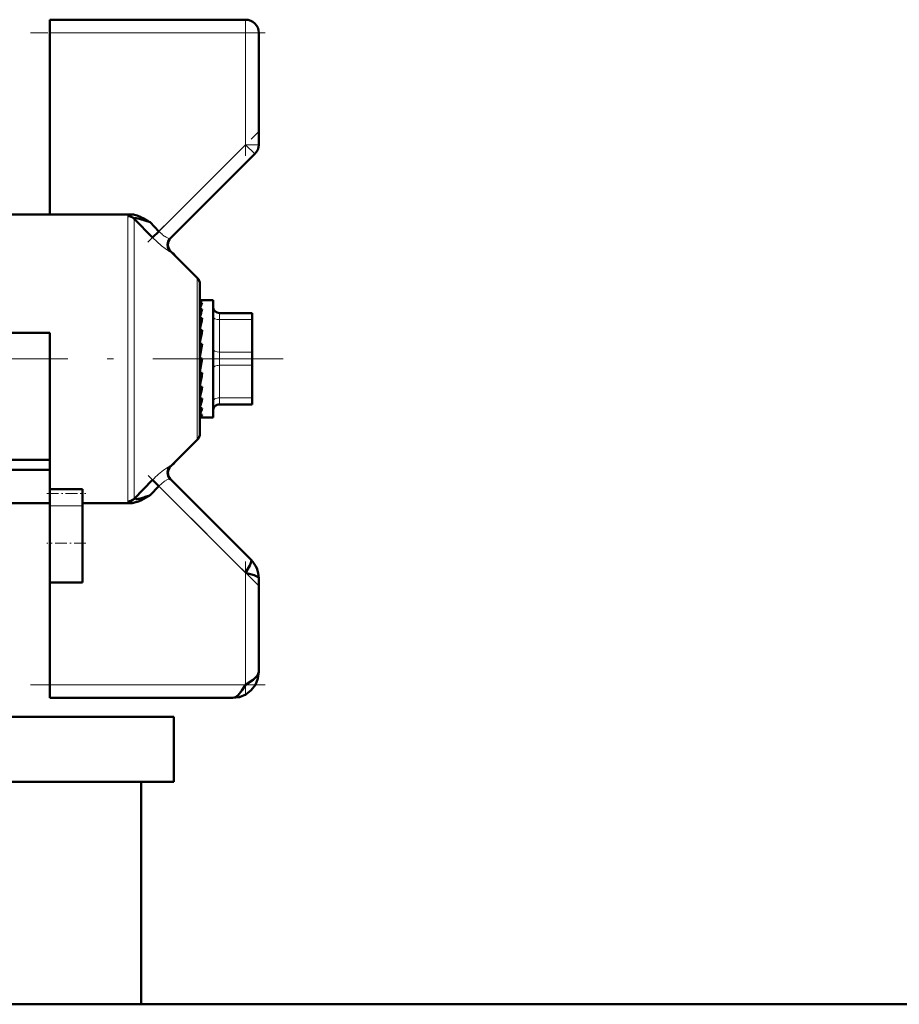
# Model space of a CAD drawing. Extents: x -1768 to 2122, y -1726 to 708.
# Tile 48 of 71: x 169 to 236, y -215 to -139. Entities that reach past the tile are written whole.
import ezdxf

# ---------------------------------------------------------------- set-up
doc = ezdxf.new("R2010")
doc.units = 0
doc.linetypes.add('DASHDOT', pattern=[18.5, 12, -3, 0.5, -3])

msp = doc.modelspace()

# ---------------------------------------------------------------- linework, layer by layer
at = {"color": 7, "lineweight": 50}
for p, q in [((171.065, -140.062), (171.065, -139.062)), ((171.065, -139.062), (186.065, -139.062)), ((171.065, -153.991), (171.065, -140.062)), ((187.065, -140.062), (187.065, -148.647)), ((180.284, -155.843), (186.772, -149.355)), ((171.065, -153.991), (165.565, -153.991)), ((177.256, -153.991), (171.065, -153.991)), ((178.927, -155.768), (177.524, -154.323)), ((178.395, -154.389), (178.572, -154.489)), ((178.572, -154.489), (178.725, -154.579)), ((178.725, -154.579), (178.747, -154.592)), ((178.747, -154.592), (179.422, -155.291)), ((178.927, -155.768), (179.422, -155.291)), ((182.36, -158.852), (180.312, -156.805)), ((180.475, -156.967), (180.511, -156.954)), ((180.514, -156.956), (180.506, -156.998)), ((180.511, -156.954), (180.514, -156.956)), ((180.631, -157.123), (180.514, -156.956)), ((182.565, -159.347), (182.565, -170.776)), ((182.587, -160.562), (182.565, -160.563)), ((182.565, -160.569), (182.742, -160.569)), ((182.565, -160.773), (182.742, -160.773)), ((182.587, -160.562), (183.565, -160.562)), ((183.565, -168.959), (183.565, -160.562)), ((182.565, -161.246), (182.742, -161.246)), ((184.065, -161.562), (186.565, -161.562)), ((186.565, -162.062), (186.565, -161.562)), ((182.565, -161.649), (182.575, -161.828)), ((182.565, -161.96), (182.742, -161.96)), ((182.565, -162.27), (182.591, -162.63)), ((186.565, -162.062), (186.565, -164.562)), ((165.565, -163.062), (171.065, -163.062)), ((171.065, -163.062), (171.065, -165.062)), ((182.565, -162.441), (182.586, -162.441)), ((182.565, -162.868), (182.742, -162.868)), ((182.565, -163.067), (182.616, -163.515)), ((186.565, -162.377), (186.565, -164.803)), ((182.742, -163.914), (182.565, -164.903)), ((182.565, -163.914), (182.742, -163.914)), ((182.565, -163.989), (182.654, -164.284)), ((182.675, -164.284), (182.654, -164.284)), ((186.565, -165.562), (186.565, -164.562)), ((171.065, -165.062), (171.065, -175.058)), ((182.742, -165.032), (182.565, -166.026)), ((182.565, -165.032), (182.742, -165.032)), ((182.565, -165.973), (182.654, -165.268)), ((182.654, -165.268), (182.695, -165.032)), ((186.565, -164.803), (186.565, -165.35)), ((186.565, -165.35), (186.565, -166.383)), ((186.565, -165.562), (186.565, -168.062)), ((182.565, -166.91), (182.623, -166.152)), ((182.565, -166.152), (182.742, -166.152)), ((186.565, -166.383), (186.565, -166.634)), ((186.565, -166.634), (186.565, -166.637)), ((186.565, -166.637), (186.565, -167.27)), ((182.565, -167.474), (182.589, -167.203)), ((182.565, -167.731), (182.596, -167.203)), ((182.565, -167.203), (182.742, -167.203)), ((182.565, -168.188), (182.569, -168.12)), ((182.565, -168.384), (182.578, -168.12)), ((182.565, -168.12), (182.742, -168.12)), ((186.565, -168.428), (186.565, -168.062)), ((182.565, -168.845), (182.742, -168.845)), ((182.742, -168.845), (182.703, -168.959)), ((183.565, -169.562), (183.565, -168.959)), ((186.565, -168.562), (184.065, -168.562)), ((186.565, -168.562), (186.565, -168.428)), ((182.565, -169.332), (182.742, -169.332)), ((182.565, -169.551), (182.742, -169.551)), ((182.687, -169.562), (183.565, -169.562)), ((182.36, -171.271), (180.312, -173.319)), ((164.631, -172.812), (171.065, -172.812)), ((171.065, -173.58), (165.565, -173.58)), ((180.511, -173.17), (180.475, -173.156)), ((180.506, -173.125), (180.514, -173.167)), ((180.514, -173.167), (180.511, -173.17)), ((180.514, -173.167), (180.631, -173)), ((177.524, -175.8), (178.927, -174.356)), ((178.927, -174.356), (179.422, -174.833)), ((186.479, -180.476), (180.284, -174.28)), ((171.065, -175.394), (171.065, -175.058)), ((171.065, -175.058), (173.565, -175.058)), ((173.565, -175.394), (173.565, -175.058)), ((178.747, -175.531), (179.422, -174.833)), ((171.065, -176.348), (171.065, -175.394)), ((173.565, -176.348), (173.565, -175.394)), ((177.524, -175.8), (177.522, -175.813)), ((178.66, -175.583), (178.395, -175.734)), ((178.747, -175.531), (178.66, -175.583)), ((171.065, -176.132), (165.565, -176.132)), ((171.065, -176.348), (171.065, -179.209)), ((173.565, -176.132), (177.256, -176.132)), ((173.565, -176.348), (173.565, -179.209)), ((171.065, -179.209), (171.065, -182.209)), ((173.565, -179.209), (173.565, -182.209)), ((187.065, -189.062), (187.065, -181.89)), ((171.065, -190.062), (171.065, -182.209)), ((173.565, -182.209), (171.065, -182.209)), ((171.065, -191.062), (171.065, -190.062)), ((185.065, -191.062), (171.065, -191.062)), ((160.325, -192.512), (180.565, -192.512)), ((180.565, -192.512), (180.565, -197.512)), ((159.9, -197.512), (180.565, -197.512)), ((178.065, -197.512), (178.065, -214.562)), ((622.565, -214.562), (160.015, -214.562)), ((178.065, -214.562), (302.315, -214.562))]:
    msp.add_line(p, q, dxfattribs=at)
at = {"color": 7, "lineweight": 18}
for p, q in [((186.065, -139.062), (186.065, -140.062)), ((186.065, -140.062), (171.065, -140.062)), ((186.065, -148.647), (186.065, -140.062)), ((186.065, -140.062), (187.065, -140.062)), ((179.422, -155.291), (186.065, -148.647)), ((186.065, -148.647), (186.772, -149.355)), ((186.065, -148.647), (187.065, -148.647)), ((177.029, -165.062), (177.029, -154.124)), ((177.524, -154.323), (177.524, -165.062)), ((182.36, -165.062), (182.36, -158.852)), ((184.065, -162.062), (184.065, -161.562)), ((184.065, -162.062), (184.065, -164.562)), ((186.565, -162.062), (184.065, -162.062)), ((184.065, -165.562), (184.065, -164.562)), ((184.065, -164.562), (186.565, -164.562)), ((177.029, -175.999), (177.029, -165.062)), ((177.524, -165.062), (177.524, -175.8)), ((182.36, -171.271), (182.36, -165.062)), ((184.065, -165.562), (184.065, -168.062)), ((186.565, -165.562), (184.065, -165.562)), ((184.065, -168.428), (184.065, -168.062)), ((184.065, -168.062), (186.565, -168.062)), ((184.065, -168.562), (184.065, -168.428)), ((186.065, -181.476), (179.422, -174.833)), ((173.565, -176.348), (171.065, -176.348)), ((186.065, -190.062), (186.065, -181.476)), ((171.065, -190.062), (186.065, -190.062))]:
    msp.add_line(p, q, dxfattribs=at)
at = {"color": 7, "linetype": 'DASHDOT', "lineweight": 18, "ltscale": 0.257574}
for p, q in [((186.065, -149.506), (186.065, -139.203)), ((186.065, -190.92), (186.065, -180.617))]:
    msp.add_line(p, q, dxfattribs=at)
at = {"color": 7, "linetype": 'DASHDOT', "lineweight": 18, "ltscale": 0.450015}
msp.add_line((187.565, -140.062), (169.565, -140.062), dxfattribs=at)
at = {"color": 7, "linetype": 'DASHDOT', "lineweight": 18, "ltscale": 0.302371}
msp.add_line((178.579, -156.133), (187.131, -147.581), dxfattribs=at)
at = {"color": 7, "linetype": 'DASHDOT', "lineweight": 18}
msp.add_line((160.44, -165.062), (188.94, -165.062), dxfattribs=at)
at = {"color": 7, "linetype": 'DASHDOT', "lineweight": 18, "ltscale": 0.296929}
msp.add_line((186.99, -182.401), (178.592, -174.003), dxfattribs=at)
at = {"color": 7, "linetype": 'DASHDOT', "lineweight": 18, "ltscale": 0.075}
msp.add_line((170.815, -175.394), (173.815, -175.394), dxfattribs=at)
at = {"color": 7, "linetype": 'DASHDOT', "lineweight": 18, "ltscale": 0.075015}
msp.add_line((173.815, -179.209), (170.815, -179.209), dxfattribs=at)
at = {"color": 7, "linetype": 'DASHDOT', "lineweight": 18, "ltscale": 0.45}
msp.add_line((169.565, -190.062), (187.565, -190.062), dxfattribs=at)
at = {"color": 7, "lineweight": 18}
for points in [[(177.256, -153.991), (177.09, -154.048), (177.048, -154.08), (177.035, -154.097), (177.029, -154.124)], [(180.284, -156.83), (180.278, -156.833), (180.258, -156.832), (180.144, -156.782), (179.892, -156.619), (179.602, -156.395), (178.927, -155.768)], [(180.179, -155.837), (180.243, -155.851), (180.265, -155.851), (180.279, -155.847), (180.284, -155.843)], [(179.394, -173.906), (179.763, -173.6), (180.141, -173.343)], [(180.141, -173.343), (180.241, -173.296), (180.272, -173.29), (180.281, -173.292), (180.284, -173.293)], [(180.284, -174.28), (180.28, -174.277), (180.267, -174.273), (180.249, -174.272), (180.179, -174.286)], [(177.522, -175.813), (177.529, -175.827), (177.54, -175.835), (177.573, -175.842), (177.652, -175.839)], [(177.091, -176.076), (177.042, -176.037), (177.031, -176.015), (177.029, -175.999)]]:
    msp.add_lwpolyline(points, dxfattribs=at)
at = {"color": 7, "lineweight": 50}
for points in [[(177.524, -154.323), (177.522, -154.308), (177.528, -154.296), (177.542, -154.288), (177.576, -154.281), (177.674, -154.287), (177.929, -154.342), (178.747, -154.592)], [(186.065, -181.476), (186.375, -180.92), (186.469, -180.707), (186.504, -180.566), (186.499, -180.511), (186.479, -180.476)], [(187.065, -181.89), (187.048, -181.842), (187.019, -181.81), (186.922, -181.747), (186.715, -181.662), (186.065, -181.476)], [(185.065, -191.062), (185.587, -190.998), (186.067, -190.806), (186.489, -190.485), (186.809, -190.064), (187.002, -189.584), (187.065, -189.062)], [(185.065, -191.062), (185.587, -190.998), (186.067, -190.806), (186.489, -190.485), (186.809, -190.064), (187.002, -189.584), (187.065, -189.062)], [(186.065, -190.062), (186.644, -189.669), (186.881, -189.454), (186.993, -189.304), (187.065, -189.062)], [(185.065, -191.062), (185.275, -191.008), (185.48, -190.857), (185.77, -190.51), (186.065, -190.062)]]:
    msp.add_lwpolyline(points, dxfattribs=at)
for centre, radius, start, end in [((186.065, -140.062), 1, 0, 90), ((186.065, -148.647), 1, 315, 360), ((177.235, -155.412), 1.422, 72.78179, 89.16386), ((176.861, -156.635), 2.701, 64.27076, 72.88336), ((175.431, -159.65), 6.039, 60.60729, 64.46854), ((180.779, -156.336), 0.699, 135.10669, 224.92091), ((180.806, -156.31), 0.699, 134.94293, 225.05628), ((181.865, -159.347), 0.7, 0, 45), ((184.867, -161.93), 2.42, 151.44313, 161.95172), ((191.047, -163.934), 8.73, 162.06661, 166.30533), ((184.065, -161.062), 0.5, 180.00001, 270), ((204.956, -167.291), 22.845, 166.50482, 168.55098), ((235.986, -173.527), 54.301, 168.67925, 169.6696), ((120.406, -154.912), 63.341, 348.91647, 349.77918), ((156.835, -162.074), 26.409, 346.97796, 348.80018), ((172.607, -165.741), 10.41, 343.06294, 346.78862), ((180.119, -168.079), 2.729, 333.67343, 341.20675), ((184.065, -169.062), 0.5, 90, 180.00001), ((182.688, -169.412), 0.15, 248.00655, 269.61846), ((182.686, -169.413), 0.148, 270.3147, 292.09231), ((181.865, -170.776), 0.7, 314.9998, 360), ((180.779, -173.787), 0.699, 135.07909, 224.89331), ((180.807, -173.814), 0.7, 135, 225), ((177.234, -173.123), 2.748, 278.75975, 285.61429), ((175.44, -166.42), 9.688, 285.16155, 287.49439), ((175.428, -170.467), 6.045, 295.53129, 299.38971), ((174.404, -162.819), 13.434, 287.08854, 288.86056), ((177.235, -174.713), 1.42, 270.82612, 287.22904), ((176.861, -173.488), 2.701, 287.11405, 295.72412), ((185.081, -181.883), 1.984, 359.80797, 45.19203), ((185.081, -181.883), 1.984, 359.80797, 45.192)]:
    msp.add_arc(centre, radius, start, end, dxfattribs=at)
at = {"color": 7, "lineweight": 18}
for centre, radius, start, end in [((181.525, -153.323), 2.88, 223.09241, 230.68343), ((181.081, -153.866), 2.179, 230.67034, 239.30481), ((180.683, -154.521), 1.411, 239.6305, 244.93191), ((180.417, -155.101), 0.773, 244.57428, 252.11679), ((180.319, -156.84), 0.0369, 101.24218, 163.47229), ((180.318, -173.284), 0.0349, 194.75919, 261.04944), ((185.108, -180.316), 8.586, 131.71228, 136.03951), ((181.084, -176.261), 2.183, 120.70189, 129.31915), ((180.682, -175.599), 1.409, 115.06275, 120.3745), ((180.417, -175.022), 0.773, 107.88208, 115.42614), ((181.525, -176.8), 2.88, 129.31527, 136.90739), ((177.378, -175.504), 0.64, 243.33889, 258.99901)]:
    msp.add_arc(centre, radius, start, end, dxfattribs=at)
at = {"color": 7, "lineweight": 50}
for centre, major_axis, ratio, start_param, end_param in [((177.029, -154.805), (-0.7, 0), 0.972234, 3.926989, 4.712389), ((182.653, -163.876), (-0.137, -3.314), 0.200914, 3.215135, 3.475241), ((182.653, -166.238), (-0.171, -3.323), 0.198029, 0.123736, 0.383842), ((177.029, -175.319), (0.7, 0), 0.972233, 4.712389, 5.497789)]:
    msp.add_ellipse(centre, major_axis=major_axis, ratio=ratio, start_param=start_param, end_param=end_param, dxfattribs=at)
at = {"color": 7, "lineweight": 18}
for centre, major_axis, start_param, end_param in [((184.065, -161.812), (-0.5, 0), 0, 1.570796), ((184.065, -164.312), (-0.5, 0), 0, 1.570796), ((184.065, -165.812), (0.5, 0), 1.570796, 3.141593), ((184.065, -168.312), (0.5, 0), 1.570796, 3.141593)]:
    msp.add_ellipse(centre, major_axis=major_axis, ratio=0.5, start_param=start_param, end_param=end_param, dxfattribs=at)

doc.saveas('drawing.dxf')
